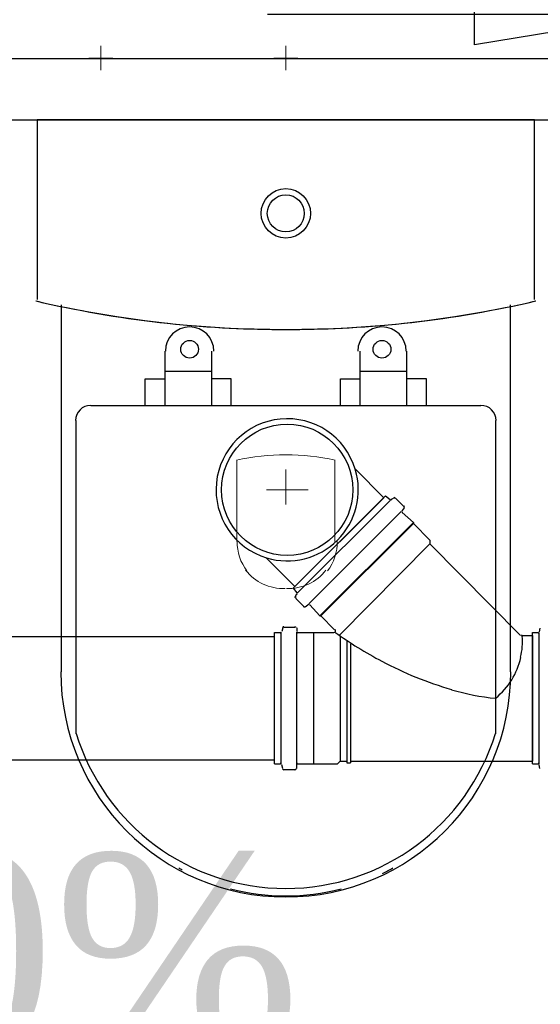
# Model space of a CAD drawing. Header units: millimetres. Extents: x 335 to 739279, y -1 to 84.
# Tile 62 of 244: x 384.229 to 384.792, y 14.657 to 15.722. Entities that reach past the tile are written whole.
import ezdxf

# ---------------------------------------------------------------- set-up
doc = ezdxf.new("R2010")
doc.units = ezdxf.units.MM
doc.header["$MEASUREMENT"] = 0
for name, color, linetype, lineweight in [('Simbolos', 1, 'Continuous', 30), ('SIMBOLOS INT', 8, 'Continuous', 5), ('Simbolos_int', 1, 'Continuous', 30), ('TQ-Sentido tubo', 7, 'Continuous', 20), ('TQ-Seção tubo', 1, 'Continuous', 30), ('TQ-Textos tubo', 7, 'Continuous', 20)]:
    doc.layers.add(name, color=color, linetype=linetype, lineweight=lineweight)
doc.styles.add('TimesNewRoman', font='times.ttf')
doc.dimstyles.get("Standard").update_dxf_attribs({"dimtxt": 0.18, "dimasz": 0.18, "dimexe": 0.18, "dimexo": 0.0625, "dimgap": 0.09, "dimtad": 0, "dimtih": 1, "dimtoh": 1, "dimdec": 4, "dimzin": 0, "dimdsep": 46, "dimtxsty": 'Standard', "dimcen": 0.09, "dimadec": 0, "dimazin": 0, "dimtfac": 1, "dimtdec": 4, "dimtofl": 0, "dimtmove": 0, "dimatfit": 3, "dimfxl": 0, "dimtolj": 1, "dimtzin": 0, "dimarcsym": 0})

msp = doc.modelspace()

# ---------------------------------------------------------------- linework, layer by layer
at = {"color": 7}
msp.add_line((383.8528, 15.6139), (385.1808, 15.6139), dxfattribs=at)
at = {"color": 8}
for p, q in [((384.2478, 15.6139), (384.2478, 15.4199)), ((384.7858, 15.6139), (384.2478, 15.6139)), ((384.7858, 15.6139), (384.2478, 15.6139)), ((384.2478, 15.6139), (384.2478, 15.4199)), ((384.7858, 15.4199), (384.7858, 15.6139)), ((384.7858, 15.4199), (384.7858, 15.6139)), ((384.2738, 15.4139), (384.2738, 15.0169)), ((384.7598, 15.0169), (384.7598, 15.4139)), ((384.3858, 15.3639), (384.3858, 15.3049)), ((384.4368, 15.3049), (384.4368, 15.3639)), ((384.5968, 15.3639), (384.5968, 15.3049)), ((384.6478, 15.3049), (384.6478, 15.3639)), ((384.4368, 15.3419), (384.3858, 15.3419)), ((384.6478, 15.3419), (384.5968, 15.3419)), ((384.3648, 15.3339), (384.3858, 15.3339)), ((384.3648, 15.3049), (384.3648, 15.3339)), ((384.4578, 15.3339), (384.4368, 15.3339)), ((384.4578, 15.3049), (384.4578, 15.3339)), ((384.5758, 15.3339), (384.5968, 15.3339)), ((384.5758, 15.3049), (384.5758, 15.3339)), ((384.6688, 15.3339), (384.6478, 15.3339)), ((384.6688, 15.3049), (384.6688, 15.3339)), ((384.7278, 15.3049), (384.3058, 15.3049)), ((384.2898, 15.2889), (384.2898, 14.9499)), ((384.7438, 14.9499), (384.7438, 15.2889))]:
    msp.add_line(p, q, dxfattribs=at)
at = {"color": 3}
msp.add_lwpolyline([(390.3058, 10.6257), (380.3432, 10.6257), (380.3432, 15.6803), (390.3058, 15.6803)], close=True, dxfattribs=at)
at = {"color": 8}
for centre, radius in [((384.5168, 15.5129), 0.0267), ((384.5168, 15.5129), 0.02), ((384.4128, 15.3659), 0.00958), ((384.6208, 15.3659), 0.00958)]:
    msp.add_circle(centre, radius, dxfattribs=at)
for centre, radius, start, end in [((384.5138, 16.5639), 1.1765, 256.867, 258.197), ((384.5138, 16.5639), 1.1765, 256.867, 270.13), ((384.5168, 16.5899), 1.2026, 258.327, 281.673), ((384.5198, 16.5639), 1.1765, 269.87, 283.133), ((384.5198, 16.5639), 1.1765, 281.803, 283.133), ((384.4128, 15.3639), 0.0262, 0, 180), ((384.6208, 15.3639), 0.0262, 0, 180), ((384.3058, 15.2889), 0.0163, 90, 180), ((384.7278, 15.2889), 0.0163, 0, 90), ((384.5168, 15.0169), 0.2433, 180, 0), ((384.5168, 15.0199), 0.2371, 197.022, 342.978), ((384.5168, 15.0119), 0.2371, 240.809, 241.747), ((384.5168, 15.0119), 0.2371, 296.159, 299.191), ((384.5168, 15.0119), 0.2371, 255.404, 284.596)]:
    msp.add_arc(centre, radius, start, end, dxfattribs=at)
at = {"layer": 'Simbolos'}
for p, q in [((384.5918, 15.2365), (384.6229, 15.2054)), ((384.5246, 15.1075), (384.6247, 15.2075)), ((384.6247, 15.2075), (384.6297, 15.2035)), ((384.6347, 15.2055), (384.6307, 15.2035)), ((384.6357, 15.2045), (384.6447, 15.1955)), ((384.6447, 15.1945), (384.6427, 15.1915)), ((384.6427, 15.1895), (384.6547, 15.1785)), ((384.6547, 15.1785), (384.6547, 15.1775)), ((384.6547, 15.1775), (384.6727, 15.1595)), ((384.6727, 15.1595), (384.6726, 15.1555)), ((384.6726, 15.1555), (384.7706, 15.0564)), ((384.4956, 15.1404), (384.5267, 15.1093)), ((384.5246, 15.1075), (384.5286, 15.1025)), ((384.5266, 15.0975), (384.5286, 15.1015)), ((384.5276, 15.0965), (384.5366, 15.0875)), ((384.5376, 15.0875), (384.5406, 15.0895)), ((384.5426, 15.0895), (384.5536, 15.0775)), ((384.5536, 15.0775), (384.5546, 15.0775)), ((384.5546, 15.0775), (384.5696, 15.0625)), ((384.5046, 14.9175), (384.5046, 15.0595)), ((384.5046, 15.0595), (384.5106, 15.0595)), ((384.5136, 15.0645), (384.5126, 15.0605)), ((384.5146, 15.0655), (384.5266, 15.0655)), ((384.5286, 15.0645), (384.5286, 15.0605)), ((384.5296, 15.0595), (384.5466, 15.0595)), ((384.5466, 15.0595), (384.5686, 15.0595)), ((384.7836, 14.9174), (384.7836, 15.0594)), ((384.7836, 15.0594), (384.7896, 15.0594)), ((384.7916, 15.0644), (384.7906, 15.0604)), ((384.7726, 15.0564), (384.7836, 15.0564)), ((384.5726, 14.9175), (384.5756, 14.9205)), ((384.5756, 14.9205), (384.5826, 14.9205)), ((384.5826, 14.9205), (384.5826, 14.9185)), ((384.5866, 14.9205), (384.7836, 14.9204)), ((384.5866, 14.9205), (384.5866, 14.9185)), ((384.5046, 14.9175), (384.5106, 14.9175)), ((384.5136, 14.9125), (384.5126, 14.9165)), ((384.5146, 14.9115), (384.5266, 14.9115)), ((384.5286, 14.9125), (384.5286, 14.9165)), ((384.5296, 14.9175), (384.5466, 14.9175)), ((384.5466, 14.9175), (384.5726, 14.9175)), ((384.5826, 14.9185), (384.5866, 14.9185)), ((384.7836, 14.9174), (384.7896, 14.9174)), ((384.7916, 14.9124), (384.7906, 14.9164))]:
    msp.add_line(p, q, dxfattribs=at)
for centre, radius, start, end in [((384.5183, 15.2139), 0.0769, 16.768, 253.198), ((384.5183, 15.2139), 0.0769, 253.198, 16.768), ((384.6307, 15.2045), 0.00133, 224.983, 299.983), ((384.6347, 15.2035), 0.00133, 44.9831, 119.983), ((384.6437, 15.1955), 0.00133, 319.983, 44.9831), ((384.6437, 15.1905), 0.00133, 139.983, 224.983), ((384.5276, 15.1015), 0.00133, 329.983, 44.9831), ((384.5286, 15.0975), 0.00133, 149.983, 224.983), ((384.5416, 15.0885), 0.00133, 44.9831, 129.983), ((384.5366, 15.0885), 0.00133, 224.983, 309.983), ((384.5106, 15.0605), 0.00133, 269.983, 344.983), ((384.5146, 15.0645), 0.00133, 89.983, 164.983), ((384.5266, 15.0645), 0.00133, 4.9831, 89.983), ((384.5296, 15.0605), 0.00133, 184.983, 269.983), ((384.5686, 15.0615), 0.002, 269.983, 44.9831), ((384.8127, 15.3934), 0.4124, 233.927, 242.243), ((384.7896, 15.0604), 0.00133, 270, 345), ((384.7046, 15.0495), 0.0681, 345.88, 5.045), ((384.7726, 15.0584), 0.002, 224.983, 269.983), ((384.6796, 15.0375), 0.0946, 10.5538, 11.2615), ((384.8127, 15.3934), 0.4124, 242.243, 253.55), ((384.6836, 15.0545), 0.0902, 329.25, 345.88), ((384.6806, 15.0615), 0.0965, 310.961, 326.679), ((384.7677, 15.2404), 0.2531, 253.521, 264.569), ((384.5106, 14.9165), 0.00133, 14.9831, 89.983), ((384.5146, 14.9125), 0.00133, 194.983, 269.983), ((384.5266, 14.9125), 0.00133, 269.983, 354.983), ((384.5296, 14.9165), 0.00133, 89.983, 174.983), ((384.7896, 14.9164), 0.00133, 15, 90)]:
    msp.add_arc(centre, radius, start, end, dxfattribs=at)
at = {"layer": 'SIMBOLOS INT', "linetype": 'Continuous'}
for p, q in [((384.3168, 15.6939), (384.3168, 15.6679)), ((384.5168, 15.6939), (384.5168, 15.6679)), ((384.3298, 15.6809), (384.3038, 15.6809)), ((384.5298, 15.6809), (384.5038, 15.6809)), ((384.4638, 15.2459), (384.4638, 15.1579)), ((384.5698, 15.1579), (384.5698, 15.2459))]:
    msp.add_line(p, q, dxfattribs=at)
at = {"layer": 'SIMBOLOS INT'}
for p, q in [((384.5168, 15.2139), (384.5168, 15.2359)), ((384.5168, 15.2139), (384.4958, 15.2139)), ((384.4958, 15.2139), (384.5408, 15.2139)), ((384.5168, 15.2139), (384.5168, 15.1979))]:
    msp.add_line(p, q, dxfattribs=at)
at = {"layer": 'SIMBOLOS INT', "linetype": 'Continuous'}
for centre, radius, start, end in [((384.5168, 15.0039), 0.2478, 77.572, 102.428), ((384.5168, 15.1579), 0.0527, 179.758, 217.112), ((384.5198, 15.1579), 0.0527, 322.888, 0.242), ((384.5138, 15.1579), 0.0508, 217.251, 272.519), ((384.5198, 15.1579), 0.0508, 267.481, 322.749)]:
    msp.add_arc(centre, radius, start, end, dxfattribs=at)
at = {"layer": 'Simbolos_int'}
for p, q in [((384.5267, 15.1093), (384.6229, 15.2054)), ((384.5296, 15.1025), (384.6297, 15.2025)), ((384.5416, 15.0905), (384.6417, 15.1905)), ((384.6547, 15.1785), (384.5536, 15.0775)), ((384.6547, 15.1775), (384.5546, 15.0775)), ((384.6726, 15.1555), (384.5746, 15.0565)), ((384.5116, 14.9175), (384.5116, 15.0595)), ((384.5286, 14.9175), (384.5286, 15.0595)), ((384.5466, 15.0595), (384.5466, 14.9175)), ((384.7906, 14.9174), (384.7906, 15.0594)), ((384.5756, 15.0555), (384.5756, 14.9205)), ((384.5826, 15.0505), (384.5826, 14.9205)), ((384.5866, 15.0475), (384.5866, 14.9205)), ((384.7836, 15.0564), (384.7836, 14.9204))]:
    msp.add_line(p, q, dxfattribs=at)
msp.add_circle((384.5183, 15.2139), 0.071, dxfattribs=at)
at = {"layer": 'TQ-Seção tubo'}
for p, q in [((384.622, 15.2045), (384.6218, 15.2046)), ((384.5277, 15.1102), (384.5275, 15.1104)), ((383.5395, 15.0551), (384.5046, 15.0551)), ((383.5395, 14.9218), (384.5046, 14.9218))]:
    msp.add_line(p, q, dxfattribs=at)

# ---------------------------------------------------------------- texts
at = {"layer": 'TQ-Textos tubo', "insert": (384.0648, 14.6038), "char_height": 0.2118, "width": 1.74329, "attachment_point": 8, "line_spacing_factor": 0.798, "style": 'TimesNewRoman'}
msp.add_mtext('i=1.0%', dxfattribs=at)

# ---------------------------------------------------------------- leaders
at = {"layer": 'TQ-Sentido tubo'}
msp.add_leader([(384.9207, 15.7281), (384.4971, 15.7281)], dimstyle='Standard', override={"dimasz": 0.2, "dimldrblk": 'CLOSED'}, dxfattribs=at)

doc.saveas('drawing.dxf')
